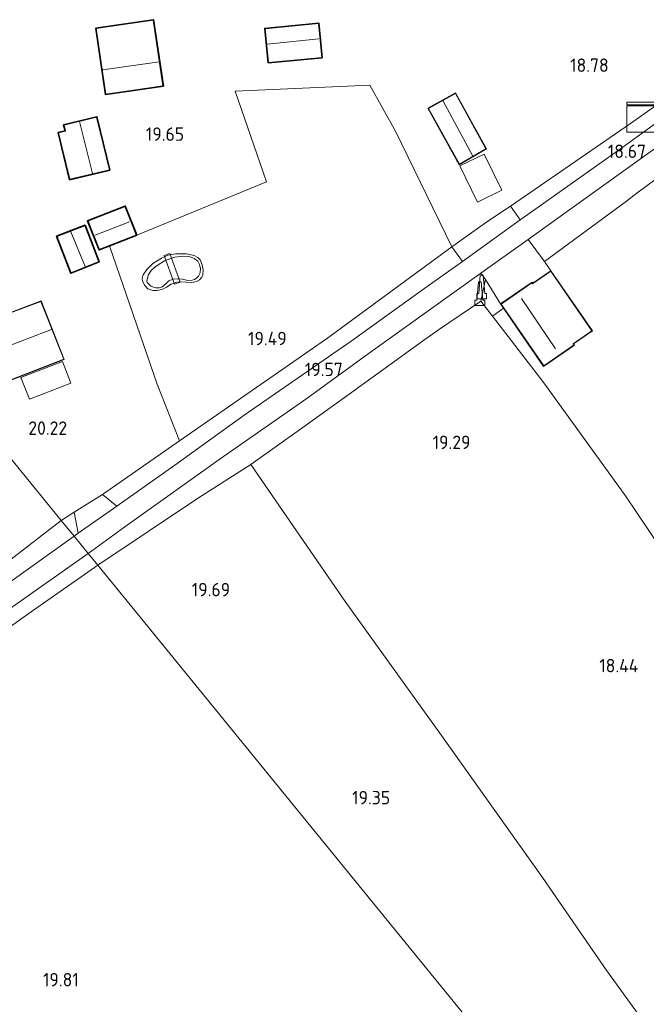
# Model space of a CAD drawing. Extents: x 196936 to 200438, y 361224 to 364196.
# Tile 84 of 256: x 197762 to 197846, y 362936 to 363068. Entities that reach past the tile are written whole.
import ezdxf
from ezdxf.enums import TextEntityAlignment as Align

# ---------------------------------------------------------------- set-up
doc = ezdxf.new("R2010")
doc.units = 0
for name, color, linetype, lineweight in [('B-ME-BV-GELEIDECONSTRUCTIE-S', 210, 'Continuous', 25), ('B-ME-GR-BOUWLAND_AKKERBOUW-GV', 80, 'Continuous', 13), ('B-ME-GR-GRAS-GV', 60, 'Continuous', 13), ('B-ME-GR-HAAG-G', 90, 'GR-HAAG1', 13), ('B-ME-GW-TALUD_KRUIN-G', 90, 'Continuous', 18), ('B-ME-IE-MEUBILAIR_WEGMEUBILAIR-S', 7, 'Continuous', 25), ('B-ME-IE-TERREINAFSCHEIDING_DOORGANG-G', 210, 'Continuous', 18), ('B-ME-IE-TERREINAFSCHEIDING_KUNSTMATIG_HEKWERK-G', 20, 'IE-TERREINAFSCHEIDING-KUNSTMATIG', 18), ('B-ME-KG-KADASTRAAL_DAKRAND-G', 170, 'Continuous', 18), ('B-ME-KG-KADASTRAAL_NOK-G', 10, 'Continuous', 18), ('B-ME-KW-KUNSTWERK_STEIGER-GV', 170, 'Continuous', 18), ('B-ME-OG-BEBOUWING_BEDRIJVEN-GV', 7, 'Continuous', 18), ('B-ME-OG-BEBOUWING_LUIFEL-GV', 7, 'Continuous', 18), ('B-ME-OG-BEBOUWING_SCHUUR-GV', 7, 'Continuous', 35), ('B-ME-OG-BEBOUWING_WONINGBOUW-GV', 7, 'Continuous', 18), ('B-ME-OG-HOOGTEPUNT-S', 7, 'Continuous', 25), ('B-ME-OG-TERREIN_GROEN_TUIN-GV', 7, 'Continuous', 18), ('B-ME-OG-WATER_POEL-GV', 7, 'Continuous', 18), ('B-ME-VH-VERHARDING_ASFALT-GV', 252, 'Continuous', 18), ('B-ME-VH-VERHARDING_HALFVERHARDING-GV', 252, 'Continuous', 18), ('B-ME-VH-VERHARDING_STRAATBAKSTEEN-GV', 252, 'Continuous', 18)]:
    doc.layers.add(name, color=color, linetype=linetype, lineweight=lineweight)
doc.styles.add('NLCS-ISO-ANNOTATIVE-T18', font='NLCS-ISO.ttf', dxfattribs={"height": 1.8})
doc.linetypes.add('GR-HAAG1', pattern='A,6,[176,NLCS.SHX,S=0.125,R=0,X=0,Y=0],-2', length=8)
doc.linetypes.add('IE-TERREINAFSCHEIDING-KUNSTMATIG', pattern='A,4,[82,NLCS.SHX,S=0.75,R=90,X=0,Y=0],4,-2', length=10)

# ---------------------------------------------------------------- blocks, each defined once
blk = doc.blocks.new('SAL-HOOGTELABEL-SO')
at = {"color": 0, "linetype": 'ByBlock', "lineweight": -2, "style": 'NLCS-ISO-ANNOTATIVE-T18'}
blk.add_attdef('HOOGTE', text='', height=1.8, dxfattribs=at).set_placement((2.79, 0), align=Align.RIGHT)
blk = doc.blocks.new('SIE-WEG_GELEIDECONSTRUCTIE-SO')
at = {"color": 0, "linetype": 'ByBlock', "lineweight": 18}
blk.add_lwpolyline([(0.4, -0.87), (0.2, 1.59), (-0.2, 1.59), (-0.4, -0.87), (-0.65, -0.87), (-0.65, -1.59), (0.65, -1.59), (0.65, -0.87)], close=True, dxfattribs=at)
blk = doc.blocks.new('SKL-DATA_KAST-SO')
at = {"color": 0, "linetype": 'ByBlock', "lineweight": 18}
for points in [[(-2, 2), (2, 2), (2, 1.68), (-2, 1.68)], [(-2, 1.52), (2, 1.52), (2, -2), (-2, -2)]]:
    blk.add_lwpolyline(points, close=True, dxfattribs=at)

msp = doc.modelspace()

# ---------------------------------------------------------------- linework, layer by layer
at = {"layer": 'B-ME-GR-BOUWLAND_AKKERBOUW-GV'}
msp.add_polyline3d([(197885.727, 362864.887, 16.876), (197881.96, 362861.345, 16.948), (197772.912, 362995.156, 19.941), (197786.4258, 363004.1926, 19.9766), (197793.43, 363008.68, 19.818), (197800.041, 362999.046, 19.735), (197806.074, 362990.323, 19.639), (197818.739, 362972.633, 19.183), (197832.509, 362953.291, 18.676), (197841.126, 362940.784, 18.286), (197852.365, 362925.256, 17.923), (197862.188, 362911.599, 17.278), (197866.41, 362905.653, 17.275), (197877.887, 362889.526, 17.167), (197891.106, 362870.182, 16.843)], close=True, dxfattribs=at)
msp.add_polyline3d([(197695.526, 362935.506, 20.474), (197699.176, 362940.127, 20.503), (197703.354, 362944.885, 20.487), (197707.556, 362948.713, 20.516), (197712.82, 362952.875, 20.461), (197722.049, 362959.789, 20.495), (197727.868, 362963.846, 20.398), (197737.886, 362970.623, 20.339), (197746.149, 362976.591, 20.272), (197756.075, 362983.351, 20.159), (197764.314, 362989.143, 20.075), (197772.912, 362995.156, 19.941), (197881.96, 362861.345, 16.948)], dxfattribs=at)
at = {"layer": 'B-ME-GR-GRAS-GV'}
for points in [[(197854.905, 363059.678, 18.178), (197842.621, 363050.781, 18.577), (197829.792, 363041.66, 19.03), (197829.497, 363041.455, 18.868), (197828.2, 363043.321, 18.941), (197844.282, 363054.398, 18.55), (197850.986, 363059.116, 18.414)], [(197852.365, 362925.256, 17.923), (197841.126, 362940.784, 18.286), (197832.509, 362953.291, 18.676), (197818.739, 362972.633, 19.183), (197806.074, 362990.323, 19.639), (197800.041, 362999.046, 19.735), (197793.43, 363008.68, 19.818), (197800.27, 363013.524, 19.652), (197805.782, 363017.525, 19.603), (197816.41, 363025.217, 19.486), (197818.584, 363026.714, 19.381), (197824.26, 363030.583, 19.205), (197825.795, 363028.581, 19.164), (197832.663, 363019.621, 19.055), (197843.629, 363004.478, 18.985), (197852.989, 362990.525, 18.802)], [(197760.72, 362995.519, 20.128), (197768.011, 363001.17, 20.023), (197769.742, 362999.045, 19.876), (197759.22, 362991.545, 20.225)], [(197692.939, 362935.847, 20.805), (197695.348, 362939.26, 20.763), (197699.841, 362944.574, 20.763), (197703.465, 362948.121, 20.721), (197707.434, 362951.561, 20.679), (197712.916, 362955.783, 20.675), (197720.112, 362960.729, 20.595), (197730.472, 362967.819, 20.469), (197740.413, 362974.906, 20.36), (197749.707, 362981.375, 20.293), (197760.718, 362989.064, 20.247), (197771.635, 362996.722, 19.891), (197772.912, 362995.156, 19.941), (197764.314, 362989.143, 20.075), (197756.075, 362983.351, 20.159), (197746.149, 362976.591, 20.272), (197737.886, 362970.623, 20.339), (197727.868, 362963.846, 20.398), (197722.049, 362959.789, 20.495), (197712.82, 362952.875, 20.461), (197707.556, 362948.713, 20.516), (197703.354, 362944.885, 20.487), (197699.176, 362940.127, 20.503), (197695.526, 362935.506, 20.474)]]:
    msp.add_polyline3d(points, dxfattribs=at)
for points in [[(197820.372, 363037.869, 19.012), (197803.546, 363025.541, 19.387), (197783.8882, 363011.8437, 19.806), (197780.8656, 363019.456, 19.9147), (197774.4895, 363037.9766, 19.9394), (197778.144, 363039.4023, 19.9394), (197795.5425, 363046.552, 19.6388), (197791.34, 363058.719, 19.451), (197809.366, 363059.534, 19.265), (197812.849, 363053.268, 19.413), (197816.959, 363044.832, 19.255)], [(197783.55, 363008.828, 20.05), (197775.475, 363003.094, 20.062), (197773.567, 363004.652, 20.026), (197783.8882, 363011.8437, 19.806), (197803.546, 363025.541, 19.387), (197820.372, 363037.869, 19.012), (197821.798, 363035.884, 18.976), (197817.036, 363032.516, 19.144), (197806.866, 363025.226, 19.474), (197792.552, 363015.302, 19.78)], [(197779.6452, 363032.2103, 19.9133), (197780.317, 363031.9943, 19.9152), (197780.9, 363032.0044, 19.9208), (197781.6451, 363032.1788, 19.9245), (197782.1477, 363032.468, 19.932), (197782.776, 363032.8294, 19.9227), (197783.5018, 363033.121, 19.9152), (197783.8366, 363033.1762, 19.9133), (197784.704, 363033.13, 19.9002), (197785.5017, 363033.0895, 19.8946), (197786.1324, 363033.2278, 19.9002), (197786.5483, 363033.4167, 19.9133), (197786.867, 363033.7787, 19.9245), (197786.993, 363034.0574, 19.9395), (197787.0501, 363034.7547, 19.9376), (197786.9035, 363035.4356, 19.9245), (197786.6509, 363036.1334, 19.9264), (197786.3306, 363036.4073, 19.9283), (197785.8542, 363036.6899, 19.9227), (197784.8002, 363036.9289, 19.9096), (197783.3608, 363036.8981, 19.9432), (197782.8558, 363036.8321, 19.9676), (197782.3061, 363036.7243, 19.9713), (197781.4435, 363036.3242, 19.9638), (197780.3181, 363035.64, 19.9489), (197779.5077, 363034.8186, 19.9358), (197779.0211, 363034.1194, 19.9096), (197778.8752, 363033.6482, 19.9058), (197778.9359, 363033.2799, 19.9058), (197779.1691, 363032.6993, 19.9058)], [(197785.8542, 363036.6899, 19.9227), (197786.3306, 363036.4073, 19.9283), (197786.6509, 363036.1334, 19.9264), (197786.9035, 363035.4356, 19.9245), (197787.0501, 363034.7547, 19.9376), (197786.993, 363034.0574, 19.9395), (197786.867, 363033.7787, 19.9245), (197786.5483, 363033.4167, 19.9133), (197786.1324, 363033.2278, 19.9002), (197785.5017, 363033.0895, 19.8946), (197784.704, 363033.13, 19.9002), (197783.8366, 363033.1762, 19.9133), (197783.5018, 363033.121, 19.9152), (197782.776, 363032.8294, 19.9227), (197782.1477, 363032.468, 19.932), (197781.6451, 363032.1788, 19.9245), (197780.9, 363032.0044, 19.9208), (197780.317, 363031.9943, 19.9152), (197779.6452, 363032.2103, 19.9133), (197779.1691, 363032.6993, 19.9058), (197778.9359, 363033.2799, 19.9058), (197778.8752, 363033.6482, 19.9058), (197779.0211, 363034.1194, 19.9096), (197779.5077, 363034.8186, 19.9358), (197780.3181, 363035.64, 19.9489), (197781.4435, 363036.3242, 19.9638), (197782.3061, 363036.7243, 19.9713), (197782.8558, 363036.8321, 19.9676), (197783.3608, 363036.8981, 19.9432), (197784.8002, 363036.9289, 19.9096)], [(197780.0476, 363032.5861, 19.7637), (197780.6385, 363032.3396, 19.7637), (197781.1517, 363032.3554, 19.7619), (197781.5397, 363032.5053, 19.7619), (197782.0453, 363032.881, 19.7619), (197782.4616, 363033.2763, 19.7619), (197783.0423, 363033.5096, 19.7619), (197783.7007, 363033.5837, 19.7619), (197784.278, 363033.524, 19.7619), (197784.9945, 363033.3498, 19.7619), (197785.5748, 363033.3766, 19.7619), (197785.8651, 363033.4933, 19.7619), (197786.1778, 363033.6824, 19.7619), (197786.4321, 363033.9134, 19.7619), (197786.5806, 363034.2646, 19.7619), (197786.6199, 363034.4431, 19.7619), (197786.6654, 363034.8976, 19.7619), (197786.5688, 363035.4836, 19.7619), (197786.3074, 363035.922, 19.7619), (197785.8339, 363036.2911, 19.7619), (197785.3183, 363036.4984, 19.7619), (197784.3561, 363036.5978, 19.7619), (197783.2596, 363036.4687, 19.7619), (197782.5535, 363036.2664, 19.7619), (197781.8585, 363035.9971, 19.7619), (197781.0012, 363035.4603, 19.7619), (197780.5738, 363035.1319, 19.7637), (197780.0793, 363034.6893, 19.7637), (197779.738, 363034.1516, 19.7637), (197779.5809, 363033.6442, 19.7637), (197779.4936, 363033.2343, 19.7637), (197779.5407, 363033.0529, 19.7637)], [(197786.4258, 363004.1926, 19.9766), (197772.912, 362995.156, 19.941), (197771.635, 362996.722, 19.891), (197776.565, 363000.318, 20.084), (197789.315, 363009.428, 19.85), (197800.779, 363017.432, 19.538), (197809.459, 363023.721, 19.388), (197820.927, 363031.973, 19.089), (197824.243, 363034.333, 19.011), (197824.878, 363033.492, 19.071), (197824.26, 363030.583, 19.205), (197818.584, 363026.714, 19.381), (197816.41, 363025.217, 19.486), (197805.782, 363017.525, 19.603), (197800.27, 363013.524, 19.652), (197793.43, 363008.68, 19.818)], [(197770.305, 362999.471, 20.095), (197769.742, 362999.045, 19.876), (197768.011, 363001.17, 20.023), (197769.772, 363002.293, 20.026)]]:
    msp.add_polyline3d(points, close=True, dxfattribs=at)
at = {"layer": 'B-ME-GR-HAAG-G'}
for points in [[(197850.986, 363059.116, 18.414), (197844.282, 363054.398, 18.55), (197828.2, 363043.321, 18.941)], [(197843.629, 363004.478, 18.985), (197832.663, 363019.621, 19.055)], [(197843.629, 363004.478, 18.985), (197852.989, 362990.525, 18.802), (197871.628, 363003.941, 18.199)]]:
    msp.add_polyline3d(points, dxfattribs=at)
at = {"layer": 'B-ME-GW-TALUD_KRUIN-G'}
msp.add_polyline3d([(197785.5017, 363033.0895, 19.8946), (197784.704, 363033.13, 19.9002), (197783.8366, 363033.1762, 19.9133), (197783.5018, 363033.121, 19.9152), (197782.776, 363032.8294, 19.9227), (197782.1477, 363032.468, 19.932), (197781.6451, 363032.1788, 19.9245), (197780.9, 363032.0044, 19.9208), (197780.317, 363031.9943, 19.9152), (197779.6452, 363032.2103, 19.9133), (197779.1691, 363032.6993, 19.9058), (197778.9359, 363033.2799, 19.9058), (197778.8752, 363033.6482, 19.9058), (197779.0211, 363034.1194, 19.9096), (197779.5077, 363034.8186, 19.9358), (197780.3181, 363035.64, 19.9489), (197781.4435, 363036.3242, 19.9638), (197782.3061, 363036.7243, 19.9713), (197782.8558, 363036.8321, 19.9676), (197783.3608, 363036.8981, 19.9432), (197784.8002, 363036.9289, 19.9096), (197785.8542, 363036.6899, 19.9227), (197786.3306, 363036.4073, 19.9283), (197786.6509, 363036.1334, 19.9264), (197786.9035, 363035.4356, 19.9245), (197787.0501, 363034.7547, 19.9376), (197786.993, 363034.0574, 19.9395), (197786.867, 363033.7787, 19.9245), (197786.5483, 363033.4167, 19.9133), (197786.1324, 363033.2278, 19.9002)], close=True, dxfattribs=at)
at = {"layer": 'B-ME-IE-TERREINAFSCHEIDING_DOORGANG-G'}
for points in [[(197843.776, 363043.99, 18.792), (197845.155, 363045.071, 18.746)], [(197828.2, 363043.321, 18.941), (197825.185, 363041.285, 18.937)]]:
    msp.add_polyline3d(points, dxfattribs=at)
at = {"layer": 'B-ME-IE-TERREINAFSCHEIDING_KUNSTMATIG_HEKWERK-G'}
for points in [[(197778.144, 363039.4023, 19.9394), (197795.5425, 363046.552, 19.6388), (197791.34, 363058.719, 19.451)], [(197816.959, 363044.832, 19.255), (197812.849, 363053.268, 19.413), (197809.366, 363059.534, 19.265), (197791.34, 363058.719, 19.451)], [(197871.259, 363041.043, 17.914), (197860.543, 363056.451, 17.999), (197856.521, 363053.476, 18.33), (197845.155, 363045.071, 18.746)], [(197816.959, 363044.832, 19.255), (197820.372, 363037.869, 19.012)], [(197843.776, 363043.99, 18.792), (197832.763, 363035.898, 19.045), (197833.618, 363034.656, 19.044)], [(197820.372, 363037.869, 19.012), (197825.185, 363041.285, 18.937)], [(197783.8882, 363011.8437, 19.806), (197780.8656, 363019.456, 19.9147), (197774.4895, 363037.9766, 19.9394)], [(197783.8882, 363011.8437, 19.806), (197803.546, 363025.541, 19.387), (197820.372, 363037.869, 19.012)], [(197832.663, 363019.621, 19.055), (197825.795, 363028.581, 19.164), (197824.26, 363030.583, 19.205), (197818.584, 363026.714, 19.381)], [(197827.276, 363029.637, 19.196), (197825.795, 363028.581, 19.164)], [(197818.584, 363026.714, 19.381), (197816.41, 363025.217, 19.486), (197805.782, 363017.525, 19.603)], [(197806.074, 362990.323, 19.639), (197800.041, 362999.046, 19.735), (197793.43, 363008.68, 19.818), (197800.27, 363013.524, 19.652), (197805.782, 363017.525, 19.603)], [(197773.567, 363004.652, 20.026), (197783.8882, 363011.8437, 19.806)], [(197806.074, 362990.323, 19.639), (197818.739, 362972.633, 19.183), (197832.509, 362953.291, 18.676), (197841.126, 362940.784, 18.286), (197852.365, 362925.256, 17.923), (197862.188, 362911.599, 17.278), (197866.41, 362905.653, 17.275), (197877.887, 362889.526, 17.167), (197891.106, 362870.182, 16.843)]]:
    msp.add_polyline3d(points, dxfattribs=at)
at = {"layer": 'B-ME-KG-KADASTRAAL_DAKRAND-G'}
for points in [[(197774.009, 363058.313, 22.359), (197772.723, 363067.136, 22.09), (197780.364, 363068.249, 22.132), (197781.65, 363059.426, 22.359)], [(197795.781, 363062.582, 21.704), (197795.345, 363067.096, 21.622), (197802.5, 363067.78, 21.513), (197802.92, 363063.238, 21.705)], [(197821.371, 363048.925, 21.595), (197817.227, 363056.405, 21.595), (197820.833, 363058.425, 21.595), (197824.918, 363050.992, 21.595)], [(197769.173, 363046.907, 21.552), (197767.664, 363053.14, 21.732), (197768.605, 363053.368, 22.106), (197768.407, 363054.188, 22.111), (197772.766, 363055.244, 22.223), (197774.474, 363048.19, 22.048)], [(197773.1197, 363037.4959, 21.5128), (197771.6244, 363041.3288, 21.4917), (197776.584, 363043.2636, 21.4917), (197778.0792, 363039.4307, 21.5128)], [(197769.354, 363034.37, 22.24), (197767.472, 363039.237, 22.24), (197771.188, 363040.678, 22.24), (197773.065, 363035.868, 22.24)], [(197832.661, 363021.901, 21.648), (197826.96, 363030.185, 21.611), (197831.093, 363033.03, 21.722), (197831.173, 363032.913, 21.722), (197833.605, 363034.586, 21.743), (197839.11, 363026.587, 21.745), (197836.609, 363024.866, 21.743), (197836.725, 363024.697, 21.74)], [(197760.036, 363028.556, 22.808), (197765.31, 363030.534, 22.796), (197768.359, 363022.788, 22.909), (197758.309, 363018.886, 22.924), (197758.355, 363018.729, 22.855), (197751.137, 363015.91, 22.854), (197748.127, 363023.498, 22.855), (197748.61, 363023.712, 22.855), (197746.93, 363027.578, 22.855), (197752.006, 363029.568, 22.855), (197751.942, 363029.722, 22.855), (197751.988, 363029.741, 22.397), (197756.584, 363031.596, 22.397), (197758.868, 363031.579, 22.523), (197760.018, 363028.603, 22.523)]]:
    msp.add_polyline3d(points, close=True, dxfattribs=at)
at = {"layer": 'B-ME-KG-KADASTRAAL_NOK-G'}
for points in [[(197802.558, 363065.754, 22.453), (197795.595, 363065.013, 22.453)], [(197773.581, 363061.591, 23.64), (197781.128, 363062.658, 23.646)], [(197819.141, 363057.463, 22.606), (197823.167, 363050.018, 22.606)], [(197772.204, 363047.692, 23.207), (197770.487, 363054.64, 23.184)], [(197772.57, 363039.4211, 22.054), (197777.1807, 363041.2005, 22.054)], [(197769.327, 363039.861, 23.254), (197771.24, 363035.232, 23.254)], [(197829.692, 363030.938, 24.367), (197834.26, 363024.164, 24.349)], [(197766.738, 363026.768, 25.637), (197756.898, 363023.03, 25.421)]]:
    msp.add_polyline3d(points, dxfattribs=at)
at = {"layer": 'B-ME-KW-KUNSTWERK_STEIGER-GV'}
msp.add_polyline3d([(197783.9491, 363033.114, 20.0256), (197783.1861, 363032.8454, 20.048), (197781.8281, 363036.709, 20.1096), (197782.5911, 363036.9776, 20.0872)], close=True, dxfattribs=at)
at = {"layer": 'B-ME-OG-BEBOUWING_BEDRIJVEN-GV'}
for points in [[(197824.985, 363050.973, 19.099), (197821.352, 363048.856, 19.099), (197817.159, 363056.424, 19.099), (197820.853, 363058.493, 19.099)], [(197833.618, 363034.656, 19.044), (197839.18, 363026.574, 19.083), (197836.678, 363024.853, 19.085), (197836.794, 363024.684, 19.093), (197832.648, 363021.831, 19.191), (197827.276, 363029.637, 19.196), (197826.89, 363030.198, 19.191), (197831.106, 363033.099, 19.095), (197831.186, 363032.982, 19.097)]]:
    msp.add_polyline3d(points, close=True, dxfattribs=at)
at = {"layer": 'B-ME-OG-BEBOUWING_LUIFEL-GV'}
for points in [[(197827.0565, 363045.4313, 21.5108), (197823.7999, 363043.8549, 21.5108), (197821.4499, 363048.7094, 21.5108), (197824.7065, 363050.2859, 21.5108)], [(197769.3033, 363019.5625, 22.4321), (197763.7536, 363017.4238, 22.5011), (197762.6338, 363020.3328, 22.5991), (197768.1835, 363022.4715, 22.5302)]]:
    msp.add_polyline3d(points, close=True, dxfattribs=at)
at = {"layer": 'B-ME-OG-BEBOUWING_SCHUUR-GV'}
for points in [[(197781.706, 363059.384, 19.559), (197773.966, 363058.256, 19.893), (197772.666, 363067.178, 19.546), (197780.406, 363068.306, 19.389)], [(197802.974, 363063.193, 19.075), (197795.736, 363062.528, 19.075), (197795.29, 363067.141, 19.075), (197802.545, 363067.835, 19.075)], [(197774.534, 363048.153, 19.89), (197769.136, 363046.846, 19.77), (197767.604, 363053.177, 19.77), (197768.545, 363053.405, 19.77), (197768.347, 363054.225, 19.77), (197772.803, 363055.304, 19.77)], [(197774.4895, 363037.9766, 19.9394), (197773.0913, 363037.4312, 19.9394), (197771.5597, 363041.3572, 19.9394), (197776.6124, 363043.3283, 19.9394), (197778.144, 363039.4023, 19.9394)], [(197773.13, 363035.84, 19.942), (197769.325, 363034.305, 19.942), (197767.407, 363039.266, 19.942), (197771.216, 363040.743, 19.942), (197773.037, 363036.079, 19.942)]]:
    msp.add_polyline3d(points, close=True, dxfattribs=at)
at = {"layer": 'B-ME-OG-BEBOUWING_WONINGBOUW-GV'}
msp.add_polyline3d([(197758.902, 363031.629, 20.037), (197760.065, 363028.62, 20.266), (197765.339, 363030.598, 20.201), (197768.424, 363022.759, 20.266), (197758.37, 363018.856, 20.266), (197758.416, 363018.699, 20.266), (197751.109, 363015.845, 20.266), (197748.063, 363023.525, 20.266), (197748.545, 363023.737, 20.266), (197746.863, 363027.605, 20.266), (197751.94, 363029.596, 20.266), (197751.877, 363029.749, 20.266), (197756.574, 363031.646, 20.266)], close=True, dxfattribs=at)
at = {"layer": 'B-ME-OG-TERREIN_GROEN_TUIN-GV'}
for points in [[(197772.666, 363067.178, 19.546), (197773.966, 363058.256, 19.893), (197781.706, 363059.384, 19.559), (197780.406, 363068.306, 19.389)], [(197795.29, 363067.141, 19.075), (197795.736, 363062.528, 19.075), (197802.974, 363063.193, 19.075), (197802.545, 363067.835, 19.075)], [(197817.159, 363056.424, 19.099), (197821.352, 363048.856, 19.099), (197824.985, 363050.973, 19.099), (197820.853, 363058.493, 19.099)], [(197860.543, 363056.451, 17.999), (197871.259, 363041.043, 17.914), (197880.984, 363027.138, 17.794), (197888.784, 363017.125, 17.35), (197883.691, 363013.136, 17.713), (197871.628, 363003.941, 18.199), (197852.989, 362990.525, 18.802), (197843.629, 363004.478, 18.985), (197832.663, 363019.621, 19.055), (197825.795, 363028.581, 19.164), (197827.276, 363029.637, 19.196), (197832.648, 363021.831, 19.191), (197836.794, 363024.684, 19.093), (197836.678, 363024.853, 19.085), (197839.18, 363026.574, 19.083), (197833.618, 363034.656, 19.044), (197832.763, 363035.898, 19.045), (197843.776, 363043.99, 18.792), (197845.155, 363045.071, 18.746), (197856.521, 363053.476, 18.33)], [(197767.604, 363053.177, 19.77), (197769.136, 363046.846, 19.77), (197774.534, 363048.153, 19.89), (197772.803, 363055.304, 19.77), (197768.347, 363054.225, 19.77), (197768.545, 363053.405, 19.77)], [(197771.216, 363040.743, 19.942), (197767.407, 363039.266, 19.942), (197769.325, 363034.305, 19.942), (197773.13, 363035.84, 19.942), (197773.037, 363036.079, 19.942)], [(197748.063, 363023.525, 20.266), (197751.109, 363015.845, 20.266), (197758.416, 363018.699, 20.266), (197758.37, 363018.856, 20.266), (197768.424, 363022.759, 20.266), (197765.339, 363030.598, 20.201), (197760.065, 363028.62, 20.266), (197758.902, 363031.629, 20.037), (197756.574, 363031.646, 20.266), (197751.877, 363029.749, 20.266), (197751.94, 363029.596, 20.266), (197746.863, 363027.605, 20.266), (197748.545, 363023.737, 20.266)]]:
    msp.add_polyline3d(points, close=True, dxfattribs=at)
for points in [[(197850.986, 363059.116, 18.414), (197844.282, 363054.398, 18.55), (197828.2, 363043.321, 18.941), (197825.185, 363041.285, 18.937), (197820.372, 363037.869, 19.012), (197816.959, 363044.832, 19.255), (197812.849, 363053.268, 19.413), (197809.366, 363059.534, 19.265), (197791.34, 363058.719, 19.451), (197795.5425, 363046.552, 19.6388), (197778.144, 363039.4023, 19.9394), (197776.6124, 363043.3283, 19.9394), (197771.5597, 363041.3572, 19.9394), (197773.0913, 363037.4312, 19.9394), (197774.4895, 363037.9766, 19.9394), (197780.8656, 363019.456, 19.9147), (197783.8882, 363011.8437, 19.806), (197773.567, 363004.652, 20.026), (197769.772, 363002.293, 20.026), (197768.011, 363001.17, 20.023), (197754.965, 363017.178, 20.269)], [(197754.965, 363017.178, 20.269), (197768.011, 363001.17, 20.023), (197760.72, 362995.519, 20.128)]]:
    msp.add_polyline3d(points, dxfattribs=at)
at = {"layer": 'B-ME-OG-WATER_POEL-GV'}
msp.add_polyline3d([(197786.1778, 363033.6824, 19.7619), (197785.8651, 363033.4933, 19.7619), (197785.5748, 363033.3766, 19.7619), (197784.9945, 363033.3498, 19.7619), (197784.278, 363033.524, 19.7619), (197783.7007, 363033.5837, 19.7619), (197783.0423, 363033.5096, 19.7619), (197782.4616, 363033.2763, 19.7619), (197782.0453, 363032.881, 19.7619), (197781.5397, 363032.5053, 19.7619), (197781.1517, 363032.3554, 19.7619), (197780.6385, 363032.3396, 19.7637), (197780.0476, 363032.5861, 19.7637), (197779.5407, 363033.0529, 19.7637), (197779.4936, 363033.2343, 19.7637), (197779.5809, 363033.6442, 19.7637), (197779.738, 363034.1516, 19.7637), (197780.0793, 363034.6893, 19.7637), (197780.5738, 363035.1319, 19.7637), (197781.0012, 363035.4603, 19.7619), (197781.8585, 363035.9971, 19.7619), (197782.5535, 363036.2664, 19.7619), (197783.2596, 363036.4687, 19.7619), (197784.3561, 363036.5978, 19.7619), (197785.3183, 363036.4984, 19.7619), (197785.8339, 363036.2911, 19.7619), (197786.3074, 363035.922, 19.7619), (197786.5688, 363035.4836, 19.7619), (197786.6654, 363034.8976, 19.7619), (197786.6199, 363034.4431, 19.7619), (197786.5806, 363034.2646, 19.7619), (197786.4321, 363033.9134, 19.7619)], close=True, dxfattribs=at)
at = {"layer": 'B-ME-VH-VERHARDING_ASFALT-GV'}
for points in [[(197847.201, 363050.782, 18.643), (197835.695, 363042.484, 18.839), (197830.602, 363038.859, 18.948), (197824.243, 363034.333, 19.011), (197820.927, 363031.973, 19.089), (197809.459, 363023.721, 19.388), (197800.779, 363017.432, 19.538), (197789.315, 363009.428, 19.85), (197776.565, 363000.318, 20.084), (197771.635, 362996.722, 19.891), (197769.742, 362999.045, 19.876), (197770.305, 362999.471, 20.095), (197775.475, 363003.094, 20.062), (197783.55, 363008.828, 20.05), (197792.552, 363015.302, 19.78), (197806.866, 363025.226, 19.474), (197817.036, 363032.516, 19.144), (197821.798, 363035.884, 18.976), (197829.497, 363041.455, 18.868), (197829.792, 363041.66, 19.03), (197842.621, 363050.781, 18.577), (197854.905, 363059.678, 18.178)], [(197759.22, 362991.545, 20.225), (197769.742, 362999.045, 19.876), (197771.635, 362996.722, 19.891), (197760.718, 362989.064, 20.247)]]:
    msp.add_polyline3d(points, dxfattribs=at)
at = {"layer": 'B-ME-VH-VERHARDING_HALFVERHARDING-GV'}
for points in [[(197843.776, 363043.99, 18.792), (197832.763, 363035.898, 19.045), (197830.602, 363038.859, 18.948), (197835.695, 363042.484, 18.839), (197847.201, 363050.782, 18.643), (197854.699, 363056.042, 18.32), (197856.521, 363053.476, 18.33), (197845.155, 363045.071, 18.746)], [(197827.276, 363029.637, 19.196), (197825.795, 363028.581, 19.164), (197824.26, 363030.583, 19.205), (197824.878, 363033.492, 19.071), (197826.89, 363030.198, 19.191)]]:
    msp.add_polyline3d(points, close=True, dxfattribs=at)
at = {"layer": 'B-ME-VH-VERHARDING_STRAATBAKSTEEN-GV'}
for points in [[(197829.497, 363041.455, 18.868), (197821.798, 363035.884, 18.976), (197820.372, 363037.869, 19.012), (197825.185, 363041.285, 18.937), (197828.2, 363043.321, 18.941)], [(197833.618, 363034.656, 19.044), (197831.186, 363032.982, 19.097), (197831.106, 363033.099, 19.095), (197826.89, 363030.198, 19.191), (197824.878, 363033.492, 19.071), (197824.243, 363034.333, 19.011), (197830.602, 363038.859, 18.948), (197832.763, 363035.898, 19.045)], [(197775.475, 363003.094, 20.062), (197770.305, 362999.471, 20.095), (197769.772, 363002.293, 20.026), (197773.567, 363004.652, 20.026)]]:
    msp.add_polyline3d(points, close=True, dxfattribs=at)

# ---------------------------------------------------------------- block references
at = {"layer": 'B-ME-BV-GELEIDECONSTRUCTIE-S'}
for p in [(197824.362, 363032.46, 19.307), (197824.108, 363031.571, 19.37)]:
    msp.add_blockref('SIE-WEG_GELEIDECONSTRUCTIE-SO', p, dxfattribs=at)
at = {"layer": 'B-ME-IE-MEUBILAIR_WEGMEUBILAIR-S'}
msp.add_blockref('SKL-DATA_KAST-SO', (197845.781, 363055.229, 19.866), dxfattribs=at)
at = {"layer": 'B-ME-OG-HOOGTEPUNT-S'}
for p, values in [((197838.577, 363061.305, 18.779), {'HOOGTE': '18.78'}), ((197781.702, 363052.067, 19.646), {'HOOGTE': '19.65'}), ((197843.583, 363049.769, 18.671), {'HOOGTE': '18.67'}), ((197795.449, 363024.667, 19.4918), {'HOOGTE': '19.49'}), ((197802.957, 363020.516, 19.565), {'HOOGTE': '19.57'}), ((197766.031, 363012.649, 20.221), {'HOOGTE': '20.22'}), ((197820.062, 363010.742, 19.286), {'HOOGTE': '19.29'}), ((197787.866, 362991.002, 19.685), {'HOOGTE': '19.69'}), ((197842.562, 362980.814, 18.436), {'HOOGTE': '18.44'}), ((197809.303, 362963.116, 19.349), {'HOOGTE': '19.35'}), ((197767.581, 362938.706, 19.805), {'HOOGTE': '19.81'})]:
    msp.add_blockref('SAL-HOOGTELABEL-SO', p, dxfattribs=at).add_auto_attribs(values)

doc.saveas('drawing.dxf')
